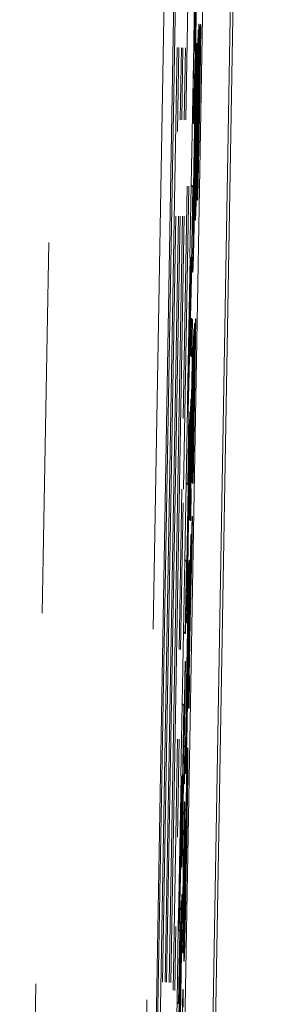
# Model space of a CAD drawing. Header units: inches. Extents: x 0.8 to 33.2, y 0.3 to 21.8.
# Tile 6 of 52: x 7.0634 to 7.1309, y 7.2932 to 7.5588. Entities that reach past the tile are written whole.
import ezdxf

# ---------------------------------------------------------------- set-up
doc = ezdxf.new("R2010")
doc.units = ezdxf.units.IN
doc.header["$MEASUREMENT"] = 0
doc.linetypes.add('PHANTOM', pattern=[0.5, 0.25, -0.05, 0.05, -0.05, 0.05, -0.05])

msp = doc.modelspace()

# ---------------------------------------------------------------- linework, layer by layer
at = {"color": 7, "linetype": 'Continuous', "lineweight": 15}
for p, q in [((7.09304, 6.87877), (7.11523, 8.15563)), ((7.11576, 8.1551), (7.09338, 6.87844)), ((7.13094, 8.13937), (7.09886, 6.29541)), ((7.09597, 6.60373), (7.11996, 7.97851)), ((7.10347, 6.6036), (7.12746, 7.97838)), ((7.10871, 7.56329), (7.10816, 7.53178)), ((7.11147, 7.54902), (7.11163, 7.55757)), ((7.11163, 7.55757), (7.11173, 7.55757)), ((7.11208, 7.55751), (7.11218, 7.55751)), ((7.11039, 7.5569), (7.10964, 7.51421)), ((7.1115, 7.55612), (7.11136, 7.54756)), ((7.1115, 7.55612), (7.1116, 7.55612)), ((7.1116, 7.55612), (7.11154, 7.55271)), ((7.11194, 7.55607), (7.11179, 7.54752)), ((7.1109, 7.54241), (7.11108, 7.55238)), ((7.11108, 7.55238), (7.11118, 7.55238)), ((7.09413, 6.87768), (7.10584, 7.5513)), ((7.10628, 7.55128), (7.10589, 7.52868)), ((7.10661, 7.53178), (7.10695, 7.55126)), ((7.10739, 7.55124), (7.10705, 7.53178)), ((7.10772, 7.53178), (7.10806, 7.55122)), ((7.11093, 7.55069), (7.11076, 7.5407)), ((7.11103, 7.55069), (7.11086, 7.5407)), ((7.11093, 7.55069), (7.11103, 7.55069)), ((7.11136, 7.54756), (7.11146, 7.54755)), ((7.11076, 7.5407), (7.11086, 7.5407)), ((7.11178, 7.5354), (7.11188, 7.5354)), ((7.11014, 7.53084), (7.11024, 7.53084)), ((7.11104, 7.53237), (7.11114, 7.53237)), ((7.11129, 7.53271), (7.11139, 7.53271)), ((7.11039, 7.52299), (7.11049, 7.52298)), ((7.11068, 7.52338), (7.11078, 7.52338)), ((7.11124, 7.51009), (7.11139, 7.51864)), ((7.10743, 7.45122), (7.10852, 7.51389)), ((7.10896, 7.51387), (7.10752, 7.43213)), ((7.10928, 7.49477), (7.10962, 7.51421)), ((7.10962, 7.51421), (7.11007, 7.51377)), ((7.10962, 7.51421), (7.10972, 7.51421)), ((7.11007, 7.51377), (7.1097, 7.49285)), ((7.10972, 7.51421), (7.11017, 7.51377)), ((7.11017, 7.51377), (7.1098, 7.49285)), ((7.11007, 7.51377), (7.11017, 7.51377)), ((7.11118, 7.51252), (7.11128, 7.51252)), ((7.11124, 7.51009), (7.11134, 7.51009)), ((7.10548, 7.5058), (7.10186, 7.29913)), ((7.10257, 7.29912), (7.10616, 7.5058)), ((7.10659, 7.5058), (7.10297, 7.29911)), ((7.10368, 7.2991), (7.10727, 7.50579)), ((7.1077, 7.50579), (7.10408, 7.29909)), ((7.11066, 7.50473), (7.11076, 7.50473)), ((7.10858, 7.45416), (7.10957, 7.49448)), ((7.10863, 7.45617), (7.1093, 7.49476)), ((7.1093, 7.49475), (7.10863, 7.45637)), ((7.10957, 7.49448), (7.10928, 7.49477)), ((7.1097, 7.49285), (7.10872, 7.45314)), ((7.1098, 7.49285), (7.10882, 7.45313)), ((7.1097, 7.49285), (7.1098, 7.49285)), ((7.10995, 7.49074), (7.11005, 7.49074)), ((7.1094, 7.46821), (7.10957, 7.47819)), ((7.10957, 7.47819), (7.10988, 7.47788)), ((7.10957, 7.47819), (7.10967, 7.47819)), ((7.10967, 7.47819), (7.10998, 7.47788)), ((7.10988, 7.47788), (7.10971, 7.4679)), ((7.10998, 7.47788), (7.10981, 7.4679)), ((7.10988, 7.47788), (7.10998, 7.47788)), ((7.11078, 7.47811), (7.11, 7.43378)), ((7.11088, 7.47811), (7.1101, 7.43378)), ((7.11012, 7.44237), (7.11074, 7.47814)), ((7.11074, 7.47814), (7.11078, 7.47811)), ((7.11074, 7.47814), (7.11084, 7.47814)), ((7.11078, 7.47811), (7.11088, 7.47811)), ((7.11084, 7.47814), (7.11088, 7.47811)), ((7.10974, 7.43405), (7.11048, 7.47682)), ((7.11051, 7.47679), (7.10992, 7.44257)), ((7.11004, 7.46547), (7.11028, 7.47535)), ((7.11028, 7.47535), (7.11011, 7.46555)), ((7.11038, 7.47535), (7.11021, 7.46554)), ((7.11028, 7.47535), (7.11038, 7.47535)), ((7.11048, 7.47682), (7.11051, 7.47679)), ((7.11048, 7.47682), (7.11058, 7.47682)), ((7.11051, 7.47679), (7.11061, 7.47679)), ((7.11061, 7.47679), (7.11057, 7.47438)), ((7.11058, 7.47682), (7.11061, 7.47679)), ((7.11, 7.44249), (7.11055, 7.47438)), ((7.11059, 7.47435), (7.11003, 7.44246)), ((7.11055, 7.47438), (7.11059, 7.47435)), ((7.11055, 7.47438), (7.11065, 7.47437)), ((7.11059, 7.47435), (7.11068, 7.47434)), ((7.11065, 7.47437), (7.11068, 7.47435)), ((7.11, 7.47058), (7.1101, 7.47057)), ((7.10971, 7.4679), (7.1094, 7.46821)), ((7.10971, 7.4679), (7.10981, 7.4679)), ((7.11011, 7.46555), (7.10992, 7.45804)), ((7.11021, 7.46554), (7.11002, 7.45804)), ((7.11011, 7.46555), (7.11021, 7.46554)), ((7.10922, 7.44494), (7.10951, 7.45646)), ((7.10951, 7.45646), (7.10931, 7.44502)), ((7.10961, 7.45646), (7.10941, 7.44502)), ((7.10951, 7.45646), (7.10961, 7.45646)), ((7.10992, 7.45804), (7.11002, 7.45804)), ((7.10822, 7.43385), (7.10858, 7.45416)), ((7.109, 7.45285), (7.10866, 7.43341)), ((7.10872, 7.45314), (7.109, 7.45285)), ((7.10872, 7.45314), (7.10882, 7.45313)), ((7.1091, 7.45285), (7.10876, 7.43341)), ((7.10882, 7.45313), (7.1091, 7.45285)), ((7.109, 7.45285), (7.1091, 7.45285)), ((7.10912, 7.42399), (7.10958, 7.45031)), ((7.10918, 7.45089), (7.10928, 7.45089)), ((7.10961, 7.45059), (7.1093, 7.43251)), ((7.10938, 7.43242), (7.10967, 7.44867)), ((7.10931, 7.44502), (7.10909, 7.43627)), ((7.10941, 7.44502), (7.10919, 7.43627)), ((7.10931, 7.44502), (7.10941, 7.44502)), ((7.10964, 7.44537), (7.10974, 7.44537)), ((7.10957, 7.44116), (7.10941, 7.43239)), ((7.10967, 7.44115), (7.10951, 7.43239)), ((7.10957, 7.44116), (7.10967, 7.44115)), ((7.10992, 7.44257), (7.11, 7.44249)), ((7.10992, 7.44257), (7.11, 7.44257)), ((7.11003, 7.44246), (7.11012, 7.44237)), ((7.11003, 7.44246), (7.11012, 7.44246)), ((7.10909, 7.43627), (7.10919, 7.43627)), ((7.10824, 7.43383), (7.10788, 7.41311)), ((7.10866, 7.43341), (7.10822, 7.43385)), ((7.10866, 7.43341), (7.10876, 7.43341)), ((7.11, 7.43378), (7.10974, 7.43405)), ((7.11, 7.43378), (7.1101, 7.43378)), ((7.10635, 7.38887), (7.1071, 7.43213)), ((7.1093, 7.43251), (7.10938, 7.43242)), ((7.1093, 7.43251), (7.10938, 7.43251)), ((7.10953, 7.43228), (7.10938, 7.42372)), ((7.10941, 7.43239), (7.10953, 7.43228)), ((7.10941, 7.43239), (7.10951, 7.43239)), ((7.10963, 7.43227), (7.10948, 7.42372)), ((7.10951, 7.43239), (7.10963, 7.43227)), ((7.10953, 7.43228), (7.10963, 7.43227)), ((7.10746, 7.42844), (7.10676, 7.38886)), ((7.10815, 7.39653), (7.10868, 7.42724)), ((7.10873, 7.42757), (7.10836, 7.40648)), ((7.10883, 7.42757), (7.10879, 7.42533)), ((7.10846, 7.40638), (7.10879, 7.42533)), ((7.1096, 7.41488), (7.10984, 7.42476)), ((7.10984, 7.42476), (7.10967, 7.41495)), ((7.10994, 7.42475), (7.10977, 7.41495)), ((7.10984, 7.42476), (7.10994, 7.42475)), ((7.10938, 7.42372), (7.10912, 7.42399)), ((7.10938, 7.42372), (7.10948, 7.42372)), ((7.10876, 7.42148), (7.10886, 7.42148)), ((7.10956, 7.41998), (7.10966, 7.41998)), ((7.10867, 7.41657), (7.10849, 7.40634)), ((7.10877, 7.41656), (7.10859, 7.40634)), ((7.10867, 7.41657), (7.10877, 7.41656)), ((7.10967, 7.41495), (7.10948, 7.40745)), ((7.10977, 7.41495), (7.10958, 7.40745)), ((7.10967, 7.41495), (7.10977, 7.41495)), ((7.10752, 7.39367), (7.10786, 7.41311)), ((7.10786, 7.41311), (7.1083, 7.41267)), ((7.10786, 7.41311), (7.10796, 7.41311)), ((7.10796, 7.41311), (7.1084, 7.41267)), ((7.1083, 7.41267), (7.10796, 7.39323)), ((7.1084, 7.41267), (7.10806, 7.39323)), ((7.1083, 7.41267), (7.1084, 7.41267)), ((7.10906, 7.41297), (7.10916, 7.41296)), ((7.10836, 7.40648), (7.10846, 7.40638)), ((7.10836, 7.40648), (7.10846, 7.40648)), ((7.10846, 7.40648), (7.10846, 7.40648)), ((7.10863, 7.40621), (7.10846, 7.39623)), ((7.10849, 7.40634), (7.10863, 7.40621)), ((7.10849, 7.40634), (7.10859, 7.40634)), ((7.10873, 7.4062), (7.10856, 7.39622)), ((7.10859, 7.40634), (7.10873, 7.4062)), ((7.10863, 7.40621), (7.10873, 7.4062)), ((7.10948, 7.40745), (7.10958, 7.40745)), ((7.10868, 7.37339), (7.10914, 7.39971)), ((7.10917, 7.39999), (7.10886, 7.38191)), ((7.10894, 7.38183), (7.10923, 7.39807)), ((7.10846, 7.39623), (7.10815, 7.39653)), ((7.10846, 7.39623), (7.10856, 7.39622)), ((7.10754, 7.39365), (7.1072, 7.37423)), ((7.10796, 7.39323), (7.10752, 7.39367)), ((7.10796, 7.39323), (7.10806, 7.39323)), ((7.1092, 7.39477), (7.1093, 7.39477)), ((7.10913, 7.39056), (7.10897, 7.3818)), ((7.10923, 7.39056), (7.10907, 7.3818)), ((7.10913, 7.39056), (7.10923, 7.39056)), ((7.10699, 7.3303), (7.10796, 7.38565)), ((7.10799, 7.38561), (7.1076, 7.36293)), ((7.10809, 7.38561), (7.1077, 7.36293)), ((7.10796, 7.38565), (7.10799, 7.38561)), ((7.10796, 7.38565), (7.10806, 7.38565)), ((7.10799, 7.38561), (7.10809, 7.38561)), ((7.10806, 7.38565), (7.10809, 7.38561)), ((7.10845, 7.38438), (7.10855, 7.38438)), ((7.10869, 7.38406), (7.10879, 7.38405)), ((7.10886, 7.38191), (7.10894, 7.38183)), ((7.10886, 7.38191), (7.10894, 7.38191)), ((7.10909, 7.38168), (7.10894, 7.37312)), ((7.10897, 7.3818), (7.10909, 7.38168)), ((7.10897, 7.3818), (7.10907, 7.3818)), ((7.10919, 7.38168), (7.10904, 7.37312)), ((7.10907, 7.3818), (7.10919, 7.38168)), ((7.10909, 7.38168), (7.10919, 7.38168)), ((7.10684, 7.35478), (7.10718, 7.37423)), ((7.10718, 7.37423), (7.10762, 7.37379)), ((7.10718, 7.37423), (7.10728, 7.37422)), ((7.10728, 7.37422), (7.10772, 7.37378)), ((7.10762, 7.37379), (7.10726, 7.35286)), ((7.10772, 7.37378), (7.10736, 7.35286)), ((7.10762, 7.37379), (7.10772, 7.37378)), ((7.10894, 7.37312), (7.10868, 7.37339)), ((7.10894, 7.37312), (7.10904, 7.37312)), ((7.10475, 7.29696), (7.10593, 7.36472)), ((7.10634, 7.36471), (7.10588, 7.33828)), ((7.1076, 7.36293), (7.10787, 7.36266)), ((7.1076, 7.36293), (7.1077, 7.36293)), ((7.1077, 7.36293), (7.10797, 7.36265)), ((7.10787, 7.36266), (7.1077, 7.35268)), ((7.10797, 7.36265), (7.1078, 7.35267)), ((7.10787, 7.36266), (7.10797, 7.36265)), ((7.10862, 7.36237), (7.10872, 7.36237)), ((7.10613, 7.31418), (7.10713, 7.35449)), ((7.10686, 7.35477), (7.10619, 7.31639)), ((7.10726, 7.35286), (7.10627, 7.31315)), ((7.10736, 7.35286), (7.10637, 7.31315)), ((7.10713, 7.35449), (7.10684, 7.35478)), ((7.10742, 7.35295), (7.10703, 7.33027)), ((7.10752, 7.35285), (7.10713, 7.33026)), ((7.10726, 7.35286), (7.10736, 7.35286)), ((7.1077, 7.35268), (7.10742, 7.35295)), ((7.10806, 7.35541), (7.10816, 7.35541)), ((7.1077, 7.35268), (7.1078, 7.35267)), ((7.10708, 7.30733), (7.10779, 7.34777)), ((7.10782, 7.34774), (7.10726, 7.31586)), ((7.10779, 7.34777), (7.10782, 7.34774)), ((7.10779, 7.34777), (7.10789, 7.34777)), ((7.10782, 7.34774), (7.10792, 7.34774)), ((7.10792, 7.34774), (7.10783, 7.34299)), ((7.10789, 7.34777), (7.10792, 7.34774)), ((7.10735, 7.31577), (7.10782, 7.34299)), ((7.10785, 7.34296), (7.10738, 7.31574)), ((7.10795, 7.34296), (7.10748, 7.31574)), ((7.10782, 7.34299), (7.10785, 7.34296)), ((7.10782, 7.34299), (7.10792, 7.34299)), ((7.10785, 7.34296), (7.10795, 7.34296)), ((7.10792, 7.34299), (7.10795, 7.34296)), ((7.10801, 7.33379), (7.10811, 7.33378)), ((7.10825, 7.33346), (7.10835, 7.33346)), ((7.10703, 7.33027), (7.10699, 7.3303)), ((7.10703, 7.33027), (7.10713, 7.33026)), ((7.10692, 7.32114), (7.10676, 7.31115)), ((7.10702, 7.32114), (7.10686, 7.31115)), ((7.10689, 7.31286), (7.10708, 7.32283)), ((7.10692, 7.32114), (7.10702, 7.32114)), ((7.10708, 7.32283), (7.10718, 7.32283)), ((7.10726, 7.31586), (7.10735, 7.31577)), ((7.10726, 7.31586), (7.10735, 7.31586)), ((7.10738, 7.31574), (7.10749, 7.31562)), ((7.10738, 7.31574), (7.10748, 7.31574)), ((7.10748, 7.31574), (7.10759, 7.31562)), ((7.10545, 7.31413), (7.10515, 7.29695)), ((7.10578, 7.29387), (7.10613, 7.31418)), ((7.10627, 7.31315), (7.10656, 7.31287)), ((7.10627, 7.31315), (7.10637, 7.31315)), ((7.10637, 7.31315), (7.10666, 7.31287)), ((7.10749, 7.31562), (7.10735, 7.30707)), ((7.10759, 7.31562), (7.10745, 7.30707)), ((7.10749, 7.31562), (7.10759, 7.31562)), ((7.10656, 7.31287), (7.10622, 7.29342)), ((7.10666, 7.31287), (7.10632, 7.29342)), ((7.10656, 7.31287), (7.10666, 7.31287)), ((7.10676, 7.31115), (7.10686, 7.31115)), ((7.10735, 7.30707), (7.10708, 7.30733)), ((7.10735, 7.30707), (7.10745, 7.30707)), ((7.10762, 7.30482), (7.10772, 7.30482)), ((7.10664, 7.25674), (7.10735, 7.29718)), ((7.10738, 7.29715), (7.10682, 7.26526)), ((7.10735, 7.29718), (7.10738, 7.29715)), ((7.10735, 7.29718), (7.10745, 7.29717)), ((7.10738, 7.29715), (7.10748, 7.29714)), ((7.10748, 7.29714), (7.1074, 7.29239)), ((7.10745, 7.29717), (7.10748, 7.29714)), ((7.10579, 7.29385), (7.10519, 7.2593)), ((7.10622, 7.29342), (7.10578, 7.29387)), ((7.10622, 7.29342), (7.10632, 7.29342)), ((7.10638, 7.29344), (7.10648, 7.29344)), ((7.10667, 7.29384), (7.10677, 7.29384))]:
    msp.add_line(p, q, dxfattribs=at)
at = {"color": 7, "linetype": 'PHANTOM', "lineweight": 0}
for p, q in [((7.06336, 7.04876), (7.07375, 7.64485)), ((7.10375, 7.64433), (7.09335, 7.04824))]:
    msp.add_line(p, q, dxfattribs=at)
at = {"color": 7, "linetype": 'Continuous', "lineweight": 15}
for points, knots in [([(7.11125, 7.58126), (7.11111, 7.57356), (7.11084, 7.55819), (7.11047, 7.54053), (7.11024, 7.53218), (7.11017, 7.53129), (7.11014, 7.53084)], [0, 0, 0, 0, 0.280091, 0.558748, 0.77919, 1, 1, 1, 1]), ([(7.11135, 7.58126), (7.11121, 7.57356), (7.11094, 7.55819), (7.11057, 7.54053), (7.11034, 7.53218), (7.11027, 7.53128), (7.11024, 7.53084)], [0, 0, 0, 0, 0.280091, 0.558748, 0.77919, 1, 1, 1, 1]), ([(7.11038, 7.5567), (7.11045, 7.56102), (7.11057, 7.56874), (7.11071, 7.57699), (7.11078, 7.58062)], [0, 0, 0, 0, 0.559239, 1, 1, 1, 1]), ([(7.11085, 7.58028), (7.11076, 7.57546), (7.1106, 7.56583), (7.11046, 7.55522), (7.11043, 7.55084), (7.11046, 7.55047), (7.11047, 7.55029)], [0, 0, 0, 0, 0.2798023, 0.5583317, 0.7788257, 1, 1, 1, 1]), ([(7.11047, 7.55029), (7.1105, 7.5505), (7.11055, 7.55091), (7.11072, 7.55733), (7.11094, 7.56822), (7.11108, 7.57603), (7.11115, 7.57994)], [0, 0, 0, 0, 0.281038, 0.560008, 0.77977, 1, 1, 1, 1]), ([(7.11095, 7.58028), (7.11086, 7.57548), (7.1107, 7.56588), (7.11055, 7.55509), (7.11055, 7.55262), (7.11054, 7.55154)], [0, 0, 0, 0, 0.362327, 0.723009, 1, 1, 1, 1]), ([(7.11163, 7.55757), (7.11163, 7.55655), (7.11162, 7.55451), (7.11154, 7.54808), (7.11142, 7.54038), (7.11133, 7.53527), (7.11129, 7.53271)], [0, 0, 0, 0, 0.2802584, 0.5595473, 0.7795899, 1, 1, 1, 1]), ([(7.11173, 7.55757), (7.11173, 7.55655), (7.11172, 7.55451), (7.11164, 7.54808), (7.11152, 7.54038), (7.11143, 7.53527), (7.11139, 7.53271)], [0, 0, 0, 0, 0.280258, 0.559547, 0.77959, 1, 1, 1, 1]), ([(7.11208, 7.55751), (7.11209, 7.55701), (7.1121, 7.55601), (7.11199, 7.54775), (7.11186, 7.54009), (7.11178, 7.5354)], [0, 0, 0, 0, 0.27994, 0.56008, 1, 1, 1, 1]), ([(7.11184, 7.54705), (7.11187, 7.54865), (7.11193, 7.55185), (7.11201, 7.55532), (7.11206, 7.55724), (7.11208, 7.55742), (7.11208, 7.55751)], [0, 0, 0, 0, 0.280371, 0.55991, 0.779859, 1, 1, 1, 1]), ([(7.11218, 7.55751), (7.11219, 7.55701), (7.1122, 7.55601), (7.11209, 7.54775), (7.11196, 7.54008), (7.11188, 7.5354)], [0, 0, 0, 0, 0.27994, 0.56008, 1, 1, 1, 1]), ([(7.11014, 7.53084), (7.11012, 7.53119), (7.11009, 7.53188), (7.11012, 7.53759), (7.11023, 7.54609), (7.11033, 7.55317), (7.11038, 7.5567)], [0, 0, 0, 0, 0.280145, 0.55998, 0.779945, 1, 1, 1, 1]), ([(7.11101, 7.53282), (7.11107, 7.53579), (7.11117, 7.54172), (7.11132, 7.54899), (7.11143, 7.55383), (7.11148, 7.55536), (7.1115, 7.55612)], [0, 0, 0, 0, 0.2800812, 0.559449, 0.7795493, 1, 1, 1, 1]), ([(7.11147, 7.53366), (7.11153, 7.53666), (7.11163, 7.54266), (7.11178, 7.5504), (7.11189, 7.55512), (7.11193, 7.55575), (7.11194, 7.55607)], [0, 0, 0, 0, 0.280796, 0.56015, 0.779878, 1, 1, 1, 1]), ([(7.11108, 7.55238), (7.11108, 7.55119), (7.11107, 7.54882), (7.11097, 7.54131), (7.11083, 7.53233), (7.11073, 7.52637), (7.11068, 7.52338)], [0, 0, 0, 0, 0.280255, 0.559546, 0.779589, 1, 1, 1, 1]), ([(7.11118, 7.55238), (7.11118, 7.55119), (7.11117, 7.54882), (7.11107, 7.54131), (7.11093, 7.53233), (7.11083, 7.52637), (7.11078, 7.52338)], [0, 0, 0, 0, 0.280255, 0.559546, 0.779589, 1, 1, 1, 1]), ([(7.11136, 7.54756), (7.11134, 7.54689), (7.1113, 7.54558), (7.11121, 7.54183), (7.11112, 7.53708), (7.11106, 7.53394), (7.11104, 7.53237)], [0, 0, 0, 0, 0.280549, 0.559737, 0.779654, 1, 1, 1, 1]), ([(7.11146, 7.54755), (7.11144, 7.54689), (7.1114, 7.54557), (7.11131, 7.54183), (7.11122, 7.53708), (7.11116, 7.53394), (7.11114, 7.53237)], [0, 0, 0, 0, 0.280549, 0.559737, 0.779654, 1, 1, 1, 1]), ([(7.11124, 7.53194), (7.11128, 7.53428), (7.11136, 7.53894), (7.11146, 7.54605), (7.11147, 7.5479), (7.11147, 7.54902)], [0, 0, 0, 0, 0.280711, 0.560904, 1, 1, 1, 1]), ([(7.11138, 7.52323), (7.11144, 7.52579), (7.11152, 7.53001), (7.11164, 7.53645), (7.11174, 7.54183), (7.1118, 7.54531), (7.11184, 7.54705)], [0, 0, 0, 0, 0.338408, 0.558974, 0.779535, 1, 1, 1, 1]), ([(7.11179, 7.54752), (7.11178, 7.5472), (7.11175, 7.54656), (7.11165, 7.54169), (7.11156, 7.5369), (7.11151, 7.53397)], [0, 0, 0, 0, 0.281098, 0.560287, 1, 1, 1, 1]), ([(7.11174, 7.53506), (7.11177, 7.53687), (7.11184, 7.54051), (7.11191, 7.54521), (7.11194, 7.54832), (7.11194, 7.54874), (7.11194, 7.54895)], [0, 0, 0, 0, 0.280916, 0.560812, 0.7805, 1, 1, 1, 1]), ([(7.11194, 7.54895), (7.11193, 7.54886), (7.11192, 7.54867), (7.11187, 7.54646), (7.11182, 7.54402), (7.11179, 7.54252)], [0, 0, 0, 0, 0.280083, 0.559971, 1, 1, 1, 1]), ([(7.11063, 7.52248), (7.11068, 7.52521), (7.11077, 7.53064), (7.11089, 7.53895), (7.11089, 7.5411), (7.1109, 7.54241)], [0, 0, 0, 0, 0.280712, 0.560907, 1, 1, 1, 1]), ([(7.11179, 7.54252), (7.11174, 7.54013), (7.11167, 7.53619), (7.11157, 7.5306), (7.11148, 7.52591), (7.11142, 7.52292), (7.11139, 7.52142)], [0, 0, 0, 0, 0.339939, 0.560026, 0.780083, 1, 1, 1, 1]), ([(7.11076, 7.5407), (7.11074, 7.53993), (7.11069, 7.53839), (7.11059, 7.53402), (7.11049, 7.52848), (7.11042, 7.52482), (7.11039, 7.52299)], [0, 0, 0, 0, 0.28055, 0.559738, 0.779653, 1, 1, 1, 1]), ([(7.11086, 7.5407), (7.11084, 7.53993), (7.11079, 7.53839), (7.11069, 7.53402), (7.11059, 7.52848), (7.11052, 7.52482), (7.11049, 7.52298)], [0, 0, 0, 0, 0.280555, 0.559739, 0.779653, 1, 1, 1, 1]), ([(7.11118, 7.51252), (7.11117, 7.51274), (7.11116, 7.51316), (7.11119, 7.5162), (7.11129, 7.5228), (7.1114, 7.52918), (7.11147, 7.53366)], [0, 0, 0, 0, 0.18703, 0.374123, 0.561139, 1, 1, 1, 1]), ([(7.11178, 7.5354), (7.11172, 7.53186), (7.11159, 7.52482), (7.11141, 7.51597), (7.11129, 7.511), (7.11126, 7.51039), (7.11124, 7.51009)], [0, 0, 0, 0, 0.280813, 0.559563, 0.779621, 1, 1, 1, 1]), ([(7.11151, 7.53397), (7.11148, 7.53231), (7.11142, 7.52902), (7.11135, 7.52463), (7.11132, 7.52163), (7.11132, 7.52127), (7.11132, 7.52108)], [0, 0, 0, 0, 0.281289, 0.560818, 0.78068, 1, 1, 1, 1]), ([(7.11188, 7.5354), (7.11182, 7.53186), (7.11169, 7.52482), (7.11151, 7.51597), (7.11139, 7.511), (7.11136, 7.51039), (7.11134, 7.51009)], [0, 0, 0, 0, 0.280813, 0.559564, 0.779621, 1, 1, 1, 1]), ([(7.11139, 7.51864), (7.11141, 7.51898), (7.11144, 7.51964), (7.11154, 7.52412), (7.11164, 7.52961), (7.11171, 7.53324), (7.11174, 7.53506)], [0, 0, 0, 0, 0.280636, 0.558676, 0.779197, 1, 1, 1, 1]), ([(7.11066, 7.50473), (7.11065, 7.50508), (7.11062, 7.50577), (7.11069, 7.51258), (7.11084, 7.52253), (7.11095, 7.52938), (7.11101, 7.53282)], [0, 0, 0, 0, 0.280493, 0.559569, 0.779615, 1, 1, 1, 1]), ([(7.11129, 7.53271), (7.11121, 7.52817), (7.11105, 7.51911), (7.11084, 7.50957), (7.11072, 7.50543), (7.11068, 7.50497), (7.11066, 7.50473)], [0, 0, 0, 0, 0.279954, 0.558088, 0.778912, 1, 1, 1, 1]), ([(7.11139, 7.53271), (7.11131, 7.52817), (7.11115, 7.51911), (7.11094, 7.50957), (7.11082, 7.50543), (7.11078, 7.50497), (7.11076, 7.50473)], [0, 0, 0, 0, 0.279955, 0.558087, 0.778912, 1, 1, 1, 1]), ([(7.11104, 7.53237), (7.111, 7.53023), (7.11093, 7.52594), (7.11084, 7.52021), (7.11077, 7.51429), (7.11079, 7.5137), (7.11081, 7.51329)], [0, 0, 0, 0, 0.1872236, 0.3739051, 0.5607343, 1, 1, 1, 1]), ([(7.11081, 7.51329), (7.11083, 7.51344), (7.11086, 7.51375), (7.11096, 7.51725), (7.1111, 7.52427), (7.1112, 7.52938), (7.11124, 7.53194)], [0, 0, 0, 0, 0.281245, 0.560715, 0.780137, 1, 1, 1, 1]), ([(7.11114, 7.53237), (7.1111, 7.53022), (7.11103, 7.52592), (7.11094, 7.5203), (7.11089, 7.51619), (7.1109, 7.51571), (7.1109, 7.51551)], [0, 0, 0, 0, 0.269707, 0.538633, 0.807772, 1, 1, 1, 1]), ([(7.11068, 7.52338), (7.11059, 7.51808), (7.1104, 7.50751), (7.11016, 7.49638), (7.11002, 7.49156), (7.10997, 7.49101), (7.10995, 7.49074)], [0, 0, 0, 0, 0.279955, 0.558086, 0.778911, 1, 1, 1, 1]), ([(7.11078, 7.52338), (7.11069, 7.51808), (7.1105, 7.50751), (7.11026, 7.49638), (7.11012, 7.49156), (7.11007, 7.49101), (7.11005, 7.49074)], [0, 0, 0, 0, 0.279955, 0.558086, 0.778911, 1, 1, 1, 1]), ([(7.11039, 7.52299), (7.11035, 7.52048), (7.11026, 7.51549), (7.11016, 7.50879), (7.11008, 7.50188), (7.1101, 7.5012), (7.11012, 7.50072)], [0, 0, 0, 0, 0.187223, 0.373906, 0.560735, 1, 1, 1, 1]), ([(7.11049, 7.52298), (7.11045, 7.52048), (7.11036, 7.51547), (7.11026, 7.50886), (7.1102, 7.50364), (7.11021, 7.50306), (7.11022, 7.50276)], [0, 0, 0, 0, 0.246472, 0.492233, 0.738188, 1, 1, 1, 1]), ([(7.11132, 7.52108), (7.11133, 7.52118), (7.11134, 7.52136), (7.11137, 7.52266), (7.11138, 7.52323)], [0, 0, 0, 0, 0.559618, 1, 1, 1, 1]), ([(7.11012, 7.50072), (7.11014, 7.5009), (7.11018, 7.50126), (7.1103, 7.50534), (7.11047, 7.51353), (7.11058, 7.5195), (7.11063, 7.52248)], [0, 0, 0, 0, 0.281246, 0.560714, 0.780138, 1, 1, 1, 1]), ([(7.11139, 7.52142), (7.11136, 7.52006), (7.11131, 7.51735), (7.11122, 7.51346), (7.11119, 7.51288), (7.11118, 7.51252)], [0, 0, 0, 0, 0.281445, 0.562272, 1, 1, 1, 1]), ([(7.10995, 7.49074), (7.10992, 7.49074), (7.1099, 7.49075), (7.10994, 7.49425), (7.10994, 7.49483)], [0, 0, 0, 0, 0.833894, 1, 1, 1, 1]), ([(7.10958, 7.45031), (7.10963, 7.4531), (7.10972, 7.45865), (7.10987, 7.46611), (7.10996, 7.46994), (7.10999, 7.47036), (7.11, 7.47058)], [0, 0, 0, 0, 0.281672, 0.559203, 0.77941, 1, 1, 1, 1]), ([(7.11, 7.47058), (7.11001, 7.47031), (7.11002, 7.46979), (7.10995, 7.46417), (7.10985, 7.45812), (7.10979, 7.45442)], [0, 0, 0, 0, 0.28052, 0.560504, 1, 1, 1, 1]), ([(7.1101, 7.47057), (7.11011, 7.47046), (7.11012, 7.47031), (7.1101, 7.4682), (7.11009, 7.46767)], [0, 0, 0, 0, 0.7493265, 1, 1, 1, 1]), ([(7.10989, 7.45912), (7.10992, 7.46047), (7.10997, 7.46288), (7.11002, 7.46468), (7.11004, 7.46547)], [0, 0, 0, 0, 0.559789, 1, 1, 1, 1]), ([(7.10985, 7.46202), (7.10984, 7.46184), (7.10982, 7.46149), (7.10973, 7.45729), (7.10966, 7.45313), (7.10961, 7.45059)], [0, 0, 0, 0, 0.280406, 0.559981, 1, 1, 1, 1]), ([(7.10967, 7.44867), (7.1097, 7.45044), (7.10976, 7.45395), (7.10983, 7.45882), (7.10986, 7.46153), (7.10986, 7.46186), (7.10985, 7.46202)], [0, 0, 0, 0, 0.281562, 0.560237, 0.779867, 1, 1, 1, 1]), ([(7.10979, 7.45442), (7.10981, 7.45535), (7.10984, 7.45703), (7.10988, 7.45848), (7.10989, 7.45912)], [0, 0, 0, 0, 0.560124, 1, 1, 1, 1]), ([(7.10992, 7.45804), (7.1099, 7.45691), (7.10985, 7.45503), (7.10978, 7.45219), (7.10972, 7.44941), (7.10967, 7.44672), (7.10964, 7.44537)], [0, 0, 0, 0, 0.3406027, 0.5609672, 0.7807729, 1, 1, 1, 1]), ([(7.11002, 7.45804), (7.11, 7.4569), (7.10995, 7.45503), (7.10988, 7.45219), (7.10982, 7.44941), (7.10977, 7.44671), (7.10974, 7.44537)], [0, 0, 0, 0, 0.340603, 0.560967, 0.780773, 1, 1, 1, 1]), ([(7.10868, 7.42724), (7.10874, 7.4305), (7.10886, 7.43698), (7.10902, 7.44568), (7.10914, 7.45015), (7.10917, 7.45064), (7.10918, 7.45089)], [0, 0, 0, 0, 0.281672, 0.559201, 0.779411, 1, 1, 1, 1]), ([(7.10918, 7.45089), (7.10919, 7.45058), (7.1092, 7.44998), (7.10913, 7.44342), (7.10901, 7.43635), (7.10894, 7.43204)], [0, 0, 0, 0, 0.280519, 0.560502, 1, 1, 1, 1]), ([(7.10928, 7.45089), (7.10929, 7.45061), (7.10931, 7.45006), (7.10925, 7.44609), (7.10923, 7.44411)], [0, 0, 0, 0, 0.500477, 1, 1, 1, 1]), ([(7.10905, 7.43752), (7.10908, 7.4391), (7.10915, 7.44191), (7.1092, 7.44401), (7.10922, 7.44494)], [0, 0, 0, 0, 0.5598, 1, 1, 1, 1]), ([(7.10964, 7.44537), (7.10963, 7.44459), (7.1096, 7.44319), (7.10958, 7.44178), (7.10957, 7.44116)], [0, 0, 0, 0, 0.559853, 1, 1, 1, 1]), ([(7.10974, 7.44537), (7.10973, 7.44459), (7.1097, 7.44319), (7.10968, 7.44177), (7.10967, 7.44115)], [0, 0, 0, 0, 0.559853, 1, 1, 1, 1]), ([(7.10901, 7.44091), (7.109, 7.4407), (7.10897, 7.44029), (7.10887, 7.43539), (7.10878, 7.43054), (7.10873, 7.42757)], [0, 0, 0, 0, 0.280404, 0.559981, 1, 1, 1, 1]), ([(7.10879, 7.42533), (7.10882, 7.42739), (7.1089, 7.43149), (7.10899, 7.43717), (7.10902, 7.44034), (7.10901, 7.44072), (7.10901, 7.44091)], [0, 0, 0, 0, 0.281563, 0.560238, 0.779873, 1, 1, 1, 1]), ([(7.10909, 7.43627), (7.10904, 7.43411), (7.10896, 7.4311), (7.10885, 7.42619), (7.10879, 7.42305), (7.10876, 7.42148)], [0, 0, 0, 0, 0.560877, 0.780729, 1, 1, 1, 1]), ([(7.10919, 7.43627), (7.10914, 7.4341), (7.10906, 7.43109), (7.10895, 7.42619), (7.10889, 7.42305), (7.10886, 7.42148)], [0, 0, 0, 0, 0.560877, 0.780729, 1, 1, 1, 1]), ([(7.10894, 7.43204), (7.10896, 7.43313), (7.109, 7.43508), (7.10903, 7.43678), (7.10905, 7.43752)], [0, 0, 0, 0, 0.560116, 1, 1, 1, 1]), ([(7.10876, 7.42148), (7.10874, 7.42057), (7.10871, 7.41894), (7.10868, 7.41729), (7.10867, 7.41657)], [0, 0, 0, 0, 0.559853, 1, 1, 1, 1]), ([(7.10886, 7.42148), (7.10884, 7.42057), (7.10881, 7.41894), (7.10878, 7.41729), (7.10877, 7.41656)], [0, 0, 0, 0, 0.559853, 1, 1, 1, 1]), ([(7.10914, 7.39971), (7.10919, 7.40251), (7.10928, 7.40806), (7.10943, 7.41552), (7.10952, 7.41935), (7.10955, 7.41977), (7.10956, 7.41998)], [0, 0, 0, 0, 0.281671, 0.559201, 0.779411, 1, 1, 1, 1]), ([(7.10956, 7.41998), (7.10957, 7.41972), (7.10958, 7.4192), (7.10951, 7.41358), (7.10941, 7.40752), (7.10935, 7.40382)], [0, 0, 0, 0, 0.28052, 0.560504, 1, 1, 1, 1]), ([(7.10966, 7.41998), (7.10967, 7.41986), (7.10968, 7.41971), (7.10966, 7.4176), (7.10965, 7.41707)], [0, 0, 0, 0, 0.749326, 1, 1, 1, 1]), ([(7.10945, 7.40852), (7.10948, 7.40987), (7.10953, 7.41228), (7.10958, 7.41408), (7.1096, 7.41488)], [0, 0, 0, 0, 0.559796, 1, 1, 1, 1]), ([(7.10842, 7.38436), (7.1085, 7.38883), (7.10866, 7.39774), (7.10887, 7.40753), (7.109, 7.4123), (7.10904, 7.41274), (7.10906, 7.41297)], [0, 0, 0, 0, 0.279565, 0.558584, 0.779088, 1, 1, 1, 1]), ([(7.10906, 7.41297), (7.10907, 7.41256), (7.1091, 7.41176), (7.10902, 7.40465), (7.10887, 7.39451), (7.10875, 7.38754), (7.10869, 7.38406)], [0, 0, 0, 0, 0.280352, 0.559502, 0.779636, 1, 1, 1, 1]), ([(7.10916, 7.41296), (7.10917, 7.41256), (7.1092, 7.41176), (7.10912, 7.40464), (7.10897, 7.39451), (7.10885, 7.38754), (7.10879, 7.38405)], [0, 0, 0, 0, 0.280352, 0.559502, 0.779636, 1, 1, 1, 1]), ([(7.10942, 7.41142), (7.10941, 7.41125), (7.10938, 7.41089), (7.10929, 7.40669), (7.10922, 7.40254), (7.10917, 7.39999)], [0, 0, 0, 0, 0.280405, 0.559981, 1, 1, 1, 1]), ([(7.10923, 7.39807), (7.10926, 7.39984), (7.10932, 7.40335), (7.1094, 7.40822), (7.10942, 7.41094), (7.10942, 7.41126), (7.10942, 7.41142)], [0, 0, 0, 0, 0.2815628, 0.5602382, 0.7798741, 1, 1, 1, 1]), ([(7.10948, 7.40745), (7.10946, 7.40631), (7.10941, 7.40444), (7.10934, 7.40159), (7.10928, 7.39881), (7.10923, 7.39612), (7.1092, 7.39477)], [0, 0, 0, 0, 0.340603, 0.560967, 0.780773, 1, 1, 1, 1]), ([(7.10958, 7.40745), (7.10956, 7.40631), (7.10951, 7.40443), (7.10944, 7.40159), (7.10938, 7.39881), (7.10933, 7.39612), (7.1093, 7.39477)], [0, 0, 0, 0, 0.340603, 0.560967, 0.780773, 1, 1, 1, 1]), ([(7.10935, 7.40382), (7.10937, 7.40476), (7.10941, 7.40643), (7.10944, 7.40788), (7.10945, 7.40852)], [0, 0, 0, 0, 0.560123, 1, 1, 1, 1]), ([(7.10891, 7.40441), (7.10889, 7.40422), (7.10886, 7.40383), (7.10874, 7.39933), (7.10859, 7.39217), (7.1085, 7.38698), (7.10845, 7.38438)], [0, 0, 0, 0, 0.280796, 0.560067, 0.779984, 1, 1, 1, 1]), ([(7.10866, 7.38405), (7.10872, 7.38738), (7.10883, 7.39404), (7.10892, 7.40096), (7.10894, 7.40401), (7.10892, 7.40428), (7.10891, 7.40441)], [0, 0, 0, 0, 0.279101, 0.558192, 0.778806, 1, 1, 1, 1]), ([(7.10892, 7.40225), (7.10889, 7.40116), (7.10883, 7.39902), (7.10869, 7.39212), (7.1086, 7.38696), (7.10855, 7.38438)], [0, 0, 0, 0, 0.342105, 0.670978, 1, 1, 1, 1]), ([(7.1092, 7.39477), (7.10919, 7.39399), (7.10916, 7.39259), (7.10914, 7.39118), (7.10913, 7.39056)], [0, 0, 0, 0, 0.559853, 1, 1, 1, 1]), ([(7.1093, 7.39477), (7.10929, 7.39399), (7.10926, 7.39259), (7.10924, 7.39118), (7.10923, 7.39056)], [0, 0, 0, 0, 0.559853, 1, 1, 1, 1]), ([(7.10806, 7.35541), (7.10804, 7.35573), (7.10801, 7.35637), (7.10809, 7.3635), (7.10824, 7.37365), (7.10836, 7.38079), (7.10842, 7.38436)], [0, 0, 0, 0, 0.280571, 0.559576, 0.779561, 1, 1, 1, 1]), ([(7.10869, 7.38406), (7.10861, 7.37968), (7.10846, 7.37092), (7.10825, 7.36126), (7.10812, 7.35627), (7.10808, 7.3557), (7.10806, 7.35541)], [0, 0, 0, 0, 0.2796, 0.558766, 0.77931, 1, 1, 1, 1]), ([(7.10879, 7.38405), (7.10871, 7.37967), (7.10856, 7.37092), (7.10835, 7.36125), (7.10822, 7.35627), (7.10818, 7.3557), (7.10816, 7.35541)], [0, 0, 0, 0, 0.279601, 0.558766, 0.77931, 1, 1, 1, 1]), ([(7.10845, 7.38438), (7.1084, 7.38097), (7.10828, 7.37416), (7.10816, 7.36478), (7.10819, 7.36428), (7.10821, 7.36397)], [0, 0, 0, 0, 0.280128, 0.559654, 1, 1, 1, 1]), ([(7.10821, 7.36397), (7.10823, 7.36416), (7.10826, 7.36454), (7.10838, 7.3694), (7.10853, 7.37642), (7.10862, 7.3815), (7.10866, 7.38405)], [0, 0, 0, 0, 0.280658, 0.559886, 0.779849, 1, 1, 1, 1]), ([(7.10855, 7.38438), (7.1085, 7.38104), (7.10838, 7.37437), (7.10829, 7.36715), (7.1083, 7.36653), (7.1083, 7.36634)], [0, 0, 0, 0, 0.411965, 0.823044, 1, 1, 1, 1]), ([(7.10798, 7.33377), (7.10806, 7.33823), (7.10822, 7.34714), (7.10843, 7.35693), (7.10856, 7.36171), (7.1086, 7.36215), (7.10862, 7.36237)], [0, 0, 0, 0, 0.279564, 0.558582, 0.779085, 1, 1, 1, 1]), ([(7.10862, 7.36237), (7.10863, 7.36197), (7.10866, 7.36116), (7.10858, 7.35405), (7.10843, 7.34391), (7.10831, 7.33695), (7.10825, 7.33346)], [0, 0, 0, 0, 0.280353, 0.559503, 0.779635, 1, 1, 1, 1]), ([(7.10872, 7.36237), (7.10873, 7.36196), (7.10876, 7.36116), (7.10868, 7.35405), (7.10853, 7.34391), (7.10841, 7.33694), (7.10835, 7.33346)], [0, 0, 0, 0, 0.280353, 0.559503, 0.779635, 1, 1, 1, 1]), ([(7.10847, 7.35381), (7.10845, 7.35362), (7.10842, 7.35324), (7.1083, 7.34873), (7.10815, 7.34158), (7.10806, 7.33638), (7.10801, 7.33379)], [0, 0, 0, 0, 0.280796, 0.560067, 0.779984, 1, 1, 1, 1]), ([(7.10822, 7.33345), (7.10828, 7.33678), (7.10839, 7.34344), (7.10848, 7.35036), (7.1085, 7.35342), (7.10848, 7.35368), (7.10847, 7.35381)], [0, 0, 0, 0, 0.2791, 0.558191, 0.778806, 1, 1, 1, 1]), ([(7.10848, 7.35165), (7.10845, 7.35056), (7.10839, 7.34842), (7.10825, 7.34153), (7.10816, 7.33637), (7.10811, 7.33378)], [0, 0, 0, 0, 0.342105, 0.670977, 1, 1, 1, 1]), ([(7.10762, 7.30482), (7.1076, 7.30514), (7.10757, 7.30577), (7.10765, 7.3129), (7.1078, 7.32305), (7.10792, 7.33019), (7.10798, 7.33377)], [0, 0, 0, 0, 0.280569, 0.559574, 0.779561, 1, 1, 1, 1]), ([(7.10825, 7.33346), (7.10817, 7.32908), (7.10802, 7.32032), (7.10781, 7.31066), (7.10768, 7.30567), (7.10764, 7.3051), (7.10762, 7.30482)], [0, 0, 0, 0, 0.2796, 0.558764, 0.779311, 1, 1, 1, 1]), ([(7.10835, 7.33346), (7.10827, 7.32908), (7.10812, 7.32032), (7.10791, 7.31066), (7.10778, 7.30567), (7.10774, 7.3051), (7.10772, 7.30482)], [0, 0, 0, 0, 0.2796, 0.558764, 0.779311, 1, 1, 1, 1]), ([(7.10801, 7.33379), (7.10796, 7.33038), (7.10784, 7.32357), (7.10772, 7.31419), (7.10775, 7.31368), (7.10777, 7.31337)], [0, 0, 0, 0, 0.280128, 0.559653, 1, 1, 1, 1]), ([(7.10777, 7.31337), (7.10779, 7.31356), (7.10782, 7.31395), (7.10794, 7.3188), (7.10809, 7.32582), (7.10818, 7.33091), (7.10822, 7.33345)], [0, 0, 0, 0, 0.280658, 0.559886, 0.77985, 1, 1, 1, 1]), ([(7.10811, 7.33378), (7.10806, 7.33044), (7.10795, 7.32377), (7.10785, 7.31656), (7.10786, 7.31593), (7.10786, 7.31574)], [0, 0, 0, 0, 0.411965, 0.823044, 1, 1, 1, 1]), ([(7.10635, 7.29396), (7.10642, 7.29742), (7.10654, 7.30435), (7.10671, 7.31282), (7.10684, 7.31847), (7.10689, 7.32025), (7.10692, 7.32114)], [0, 0, 0, 0, 0.280081, 0.559449, 0.779549, 1, 1, 1, 1]), ([(7.10708, 7.32283), (7.10707, 7.32165), (7.10706, 7.31927), (7.10697, 7.31177), (7.10683, 7.30278), (7.10673, 7.29682), (7.10667, 7.29384)], [0, 0, 0, 0, 0.280255, 0.559546, 0.779589, 1, 1, 1, 1]), ([(7.10718, 7.32283), (7.10717, 7.32164), (7.10716, 7.31927), (7.10707, 7.31176), (7.10693, 7.30278), (7.10683, 7.29682), (7.10677, 7.29384)], [0, 0, 0, 0, 0.280255, 0.559546, 0.779589, 1, 1, 1, 1]), ([(7.10676, 7.31115), (7.10673, 7.31038), (7.10669, 7.30884), (7.10659, 7.30448), (7.10648, 7.29894), (7.10641, 7.29527), (7.10638, 7.29344)], [0, 0, 0, 0, 0.28055, 0.559738, 0.779652, 1, 1, 1, 1]), ([(7.10686, 7.31115), (7.10683, 7.31038), (7.10679, 7.30884), (7.10669, 7.30447), (7.10658, 7.29894), (7.10651, 7.29527), (7.10648, 7.29344)], [0, 0, 0, 0, 0.28055, 0.559738, 0.779653, 1, 1, 1, 1]), ([(7.10662, 7.29294), (7.10667, 7.29566), (7.10676, 7.3011), (7.10688, 7.3094), (7.10689, 7.31155), (7.10689, 7.31286)], [0, 0, 0, 0, 0.280712, 0.560907, 1, 1, 1, 1]), ([(7.10594, 7.2612), (7.10593, 7.2616), (7.10589, 7.2624), (7.10598, 7.27034), (7.10615, 7.28195), (7.10629, 7.28995), (7.10635, 7.29396)], [0, 0, 0, 0, 0.2804931, 0.5595696, 0.7796154, 1, 1, 1, 1]), ([(7.10667, 7.29384), (7.10658, 7.28854), (7.10639, 7.27797), (7.10615, 7.26684), (7.10601, 7.26201), (7.10596, 7.26147), (7.10594, 7.2612)], [0, 0, 0, 0, 0.279954, 0.558087, 0.778911, 1, 1, 1, 1]), ([(7.10677, 7.29384), (7.10668, 7.28854), (7.10649, 7.27797), (7.10625, 7.26684), (7.10611, 7.26201), (7.10606, 7.26147), (7.10604, 7.26119)], [0, 0, 0, 0, 0.279954, 0.558087, 0.778911, 1, 1, 1, 1]), ([(7.10638, 7.29344), (7.10634, 7.29094), (7.10625, 7.28594), (7.10615, 7.27924), (7.10607, 7.27234), (7.1061, 7.27166), (7.10612, 7.27118)], [0, 0, 0, 0, 0.187224, 0.373905, 0.560735, 1, 1, 1, 1]), ([(7.10648, 7.29344), (7.10644, 7.29093), (7.10635, 7.28592), (7.10625, 7.27932), (7.10619, 7.2741), (7.1062, 7.27351), (7.10621, 7.27321)], [0, 0, 0, 0, 0.246473, 0.492232, 0.738187, 1, 1, 1, 1])]:
    msp.add_open_spline(points, degree=3, knots=knots, dxfattribs=at)
msp.add_open_spline([(7.11129, 7.51287), (7.11128, 7.51252)], degree=1, dxfattribs=at)

doc.saveas('drawing.dxf')
